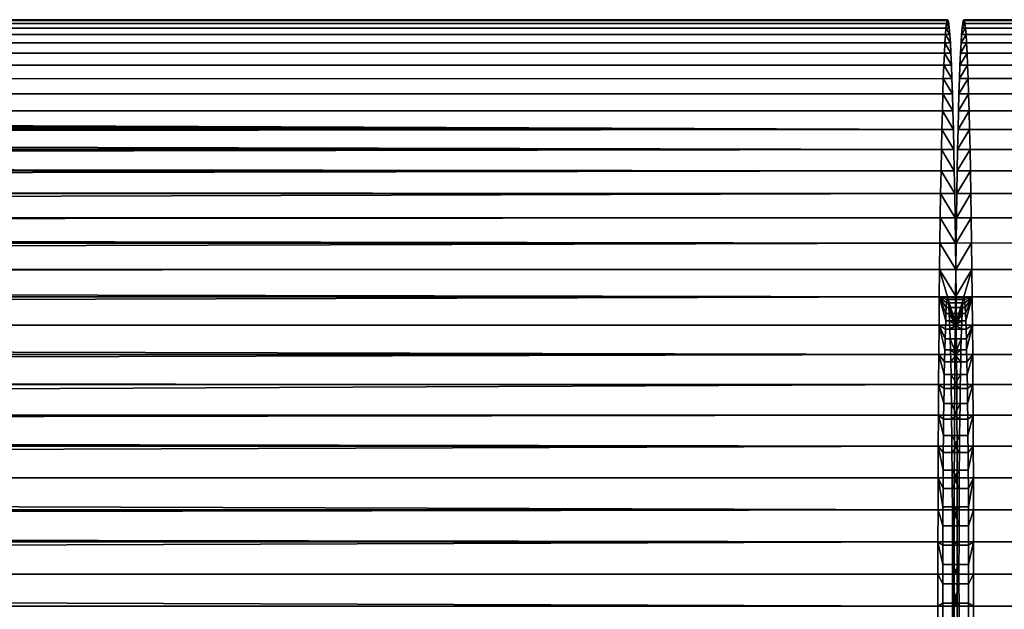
# Model space of a CAD drawing. Header units: metres. Extents: x -244 to 24, y -123 to 0.
# Tile 16 of 146: x -155 to -134, y -30 to -17. Entities that reach past the tile are written whole.
import ezdxf

# ---------------------------------------------------------------- set-up
doc = ezdxf.new("R2010")
doc.units = ezdxf.units.M
doc.layers.add('solid_10_231_103_000', color=7, linetype='CONTINUOUS')

msp = doc.modelspace()

# ---------------------------------------------------------------- linework, layer by layer
at = {"layer": 'solid_10_231_103_000'}
for points in [[(-242.357925, -17.081158, 212.72937), (-242.345795, -17.020292, 213.424957), (-135.362122, -17.020296, 211.557739), (-135.374268, -17.081148, 210.862061)], [(-242.345795, -17.020292, 213.424957), (-242.333618, -17, 214.122421), (-135.349945, -16.999992, 212.25502), (-135.362122, -17.020296, 211.557739)], [(-242.333618, -17, 214.122421), (-242.321442, -17.020292, 214.819885), (-135.337769, -17.020296, 212.952301), (-135.349945, -16.999992, 212.25502)], [(-242.321442, -17.020292, 214.819885), (-242.309296, -17.081158, 215.515472), (-135.325638, -17.081148, 213.64798), (-135.337769, -17.020296, 212.952301)], [(-135.325638, -17.081148, 213.64798), (-135.374268, -17.081148, 210.862061), (-135.362122, -17.020296, 211.557739)], [(-135.337769, -17.020296, 212.952301), (-135.362122, -17.020296, 211.557739), (-135.349945, -16.999992, 212.25502)], [(-135.325638, -17.081148, 213.64798), (-135.362122, -17.020296, 211.557739), (-135.337769, -17.020296, 212.952301)], [(-135.024323, -17.081173, 210.855896), (-135.012177, -17.020277, 211.551651), (-49.139557, -17.020302, 210.052368), (-49.151691, -17.081141, 209.357101)], [(-135.024323, -17.081173, 210.855896), (-134.975677, -17.081173, 213.641937), (-134.987823, -17.020277, 212.946167)], [(-135.024323, -17.081173, 210.855896), (-134.987823, -17.020277, 212.946167), (-135.012177, -17.020277, 211.551651)], [(-135.012177, -17.020277, 211.551651), (-135, -17, 212.248917), (-49.12738, -17, 210.75), (-49.139557, -17.020302, 210.052368)], [(-135.012177, -17.020277, 211.551651), (-134.987823, -17.020277, 212.946167), (-135, -17, 212.248917)], [(-135, -17, 212.248917), (-134.987823, -17.020277, 212.946167), (-49.115204, -17.020302, 211.447632), (-49.12738, -17, 210.75)], [(-134.987823, -17.020277, 212.946167), (-134.975677, -17.081173, 213.641937), (-49.103065, -17.081141, 212.142899), (-49.115204, -17.020302, 211.447632)], [(-242.381912, -17.323435, 211.355576), (-242.36998, -17.182312, 212.038925), (-135.386322, -17.182358, 210.17128), (-135.398239, -17.3234, 209.488297)], [(-242.36998, -17.182312, 212.038925), (-242.357925, -17.081158, 212.72937), (-135.374268, -17.081148, 210.862061), (-135.386322, -17.182358, 210.17128)], [(-242.309296, -17.081158, 215.515472), (-242.297256, -17.182312, 216.205917), (-135.313568, -17.182358, 214.33876), (-135.325638, -17.081148, 213.64798)], [(-242.297256, -17.182312, 216.205917), (-242.285324, -17.323435, 216.889282), (-135.301651, -17.3234, 215.021759), (-135.313568, -17.182358, 214.33876)], [(-135.301651, -17.3234, 215.021759), (-135.398239, -17.3234, 209.488297), (-135.386322, -17.182358, 210.17128)], [(-135.313568, -17.182358, 214.33876), (-135.386322, -17.182358, 210.17128), (-135.374268, -17.081148, 210.862061)], [(-135.301651, -17.3234, 215.021759), (-135.386322, -17.182358, 210.17128), (-135.313568, -17.182358, 214.33876)], [(-135.313568, -17.182358, 214.33876), (-135.374268, -17.081148, 210.862061), (-135.325638, -17.081148, 213.64798)], [(-135.048294, -17.32345, 209.481964), (-135.036377, -17.182377, 210.165085), (-49.163746, -17.182306, 208.666534), (-49.175678, -17.323462, 207.983032)], [(-135.048294, -17.32345, 209.481964), (-134.951706, -17.32345, 215.015854), (-134.963623, -17.182377, 214.332748)], [(-135.048294, -17.32345, 209.481964), (-134.963623, -17.182377, 214.332748), (-135.036377, -17.182377, 210.165085)], [(-135.036377, -17.182377, 210.165085), (-135.024323, -17.081173, 210.855896), (-49.151691, -17.081141, 209.357101), (-49.163746, -17.182306, 208.666534)], [(-135.036377, -17.182377, 210.165085), (-134.963623, -17.182377, 214.332748), (-134.975677, -17.081173, 213.641937)], [(-135.036377, -17.182377, 210.165085), (-134.975677, -17.081173, 213.641937), (-135.024323, -17.081173, 210.855896)], [(-134.963623, -17.182377, 214.332748), (-49.091011, -17.182306, 212.833466), (-49.103065, -17.081141, 212.142899), (-134.975677, -17.081173, 213.641937)], [(-134.951706, -17.32345, 215.015854), (-49.079082, -17.323462, 213.516968), (-49.091011, -17.182306, 212.833466), (-134.963623, -17.182377, 214.332748)], [(-242.393692, -17.504187, 210.681107), (-242.381912, -17.323435, 211.355576), (-135.398239, -17.3234, 209.488297), (-135.410019, -17.504154, 208.813858)], [(-242.273544, -17.504185, 217.563736), (-135.289886, -17.504154, 215.696182), (-135.301651, -17.3234, 215.021759), (-242.285324, -17.323435, 216.889282)], [(-135.289886, -17.504154, 215.696182), (-135.410019, -17.504154, 208.813858), (-135.398239, -17.3234, 209.488297)], [(-135.289886, -17.504154, 215.696182), (-135.398239, -17.3234, 209.488297), (-135.301651, -17.3234, 215.021759)], [(-135.060059, -17.503975, 208.808319), (-135.048294, -17.32345, 209.481964), (-49.175678, -17.323462, 207.983032), (-49.187443, -17.504126, 207.308884)], [(-135.060059, -17.503975, 208.808319), (-134.939941, -17.503975, 215.689499), (-134.951706, -17.32345, 215.015854)], [(-135.060059, -17.503975, 208.808319), (-134.951706, -17.32345, 215.015854), (-135.048294, -17.32345, 209.481964)], [(-134.951706, -17.32345, 215.015854), (-134.939941, -17.503975, 215.689499), (-49.067314, -17.504126, 214.191116), (-49.079082, -17.323462, 213.516968)], [(-242.405243, -17.723703, 210.018768), (-242.393692, -17.504187, 210.681107), (-135.410019, -17.504154, 208.813858), (-135.421585, -17.723772, 208.151199)], [(-242.273544, -17.504185, 217.563736), (-242.261993, -17.723701, 218.226074), (-135.27832, -17.723772, 216.358841), (-135.289886, -17.504154, 215.696182)], [(-135.27832, -17.723772, 216.358841), (-135.421585, -17.723772, 208.151199), (-135.410019, -17.504154, 208.813858)], [(-135.27832, -17.723772, 216.358841), (-135.410019, -17.504154, 208.813858), (-135.289886, -17.504154, 215.696182)], [(-135.07164, -17.723776, 208.145065), (-135.060059, -17.503975, 208.808319), (-49.187443, -17.504126, 207.308884), (-49.199009, -17.723688, 206.646378)], [(-135.07164, -17.723776, 208.145065), (-134.92836, -17.723776, 216.352753), (-134.939941, -17.503975, 215.689499)], [(-135.07164, -17.723776, 208.145065), (-134.939941, -17.503975, 215.689499), (-135.060059, -17.503975, 208.808319)], [(-134.939941, -17.503975, 215.689499), (-134.92836, -17.723776, 216.352753), (-49.055752, -17.723688, 214.853622), (-49.067314, -17.504126, 214.191116)], [(-242.405243, -17.723703, 210.018768), (-135.421585, -17.723772, 208.151199), (-135.432892, -17.98138, 207.502838), (-242.416565, -17.981354, 209.370316)], [(-242.261993, -17.723701, 218.226074), (-242.250671, -17.981352, 218.874542), (-135.266998, -17.98138, 217.007202), (-135.27832, -17.723772, 216.358841)], [(-135.266998, -17.98138, 217.007202), (-135.432892, -17.98138, 207.502838), (-135.421585, -17.723772, 208.151199)], [(-135.266998, -17.98138, 217.007202), (-135.421585, -17.723772, 208.151199), (-135.27832, -17.723772, 216.358841)], [(-135.082962, -17.981615, 207.496216), (-135.07164, -17.723776, 208.145065), (-49.199009, -17.723688, 206.646378), (-49.210331, -17.981407, 205.997772)], [(-135.082962, -17.981615, 207.496216), (-134.917038, -17.981615, 217.001602), (-134.92836, -17.723776, 216.352753)], [(-135.082962, -17.981615, 207.496216), (-134.92836, -17.723776, 216.352753), (-135.07164, -17.723776, 208.145065)], [(-134.917038, -17.981615, 217.001602), (-49.04443, -17.981407, 215.502228), (-49.055752, -17.723688, 214.853622), (-134.92836, -17.723776, 216.352753)], [(-242.427612, -18.276491, 208.737488), (-242.416565, -17.981354, 209.370316), (-135.432892, -17.98138, 207.502838), (-135.443939, -18.276272, 206.870544)], [(-242.250671, -17.981352, 218.874542), (-242.239624, -18.276489, 219.507355), (-135.255966, -18.276272, 217.639496), (-135.266998, -17.98138, 217.007202)], [(-135.255966, -18.276272, 217.639496), (-135.443939, -18.276272, 206.870544), (-135.432892, -17.98138, 207.502838)], [(-135.255966, -18.276272, 217.639496), (-135.432892, -17.98138, 207.502838), (-135.266998, -17.98138, 217.007202)], [(-135.093994, -18.27634, 206.864258), (-135.082962, -17.981615, 207.496216), (-49.210331, -17.981407, 205.997772), (-49.221371, -18.276409, 205.365234)], [(-135.093994, -18.27634, 206.864258), (-134.906006, -18.27634, 217.633575), (-134.917038, -17.981615, 217.001602)], [(-135.093994, -18.27634, 206.864258), (-134.917038, -17.981615, 217.001602), (-135.082962, -17.981615, 207.496216)], [(-134.917038, -17.981615, 217.001602), (-134.906006, -18.27634, 217.633575), (-49.03339, -18.276409, 216.134766), (-49.04443, -17.981407, 215.502228)], [(-242.438339, -18.607742, 208.12326), (-242.427612, -18.276491, 208.737488), (-135.443939, -18.276272, 206.870544), (-135.454666, -18.607836, 206.255692)], [(-242.239624, -18.276489, 219.507355), (-242.228897, -18.607737, 220.121582), (-135.245224, -18.607836, 218.254349), (-135.255966, -18.276272, 217.639496)], [(-135.245224, -18.607836, 218.254349), (-135.454666, -18.607836, 206.255692), (-135.443939, -18.276272, 206.870544)], [(-135.245224, -18.607836, 218.254349), (-135.443939, -18.276272, 206.870544), (-135.255966, -18.276272, 217.639496)], [(-135.093994, -18.27634, 206.864258), (-49.221371, -18.276409, 205.365234), (-49.232094, -18.607695, 204.750916), (-135.104706, -18.607471, 206.250244)], [(-135.104706, -18.607471, 206.250244), (-134.895294, -18.607471, 218.247574), (-134.906006, -18.27634, 217.633575)], [(-135.104706, -18.607471, 206.250244), (-134.906006, -18.27634, 217.633575), (-135.093994, -18.27634, 206.864258)], [(-134.906006, -18.27634, 217.633575), (-134.895294, -18.607471, 218.247574), (-49.022667, -18.607695, 216.749084), (-49.03339, -18.276409, 216.134766)], [(-242.438339, -18.607742, 208.12326), (-135.454666, -18.607836, 206.255692), (-135.465027, -18.974169, 205.66188), (-242.4487, -18.974102, 207.529388)], [(-242.228897, -18.607737, 220.121582), (-242.218536, -18.9741, 220.715454), (-135.234863, -18.974169, 218.84816), (-135.245224, -18.607836, 218.254349)], [(-135.234863, -18.974169, 218.84816), (-135.465027, -18.974169, 205.66188), (-135.454666, -18.607836, 206.255692)], [(-135.234863, -18.974169, 218.84816), (-135.454666, -18.607836, 206.255692), (-135.245224, -18.607836, 218.254349)], [(-135.115082, -18.974228, 205.655685), (-135.104706, -18.607471, 206.250244), (-49.232094, -18.607695, 204.750916), (-49.242462, -18.974146, 204.156891)], [(-135.115082, -18.974228, 205.655685), (-134.884918, -18.974228, 218.842133), (-134.895294, -18.607471, 218.247574)], [(-135.115082, -18.974228, 205.655685), (-134.895294, -18.607471, 218.247574), (-135.104706, -18.607471, 206.250244)], [(-134.895294, -18.607471, 218.247574), (-134.884918, -18.974228, 218.842133), (-49.012295, -18.974146, 217.343109), (-49.022667, -18.607695, 216.749084)], [(-242.4487, -18.974102, 207.529388), (-135.465027, -18.974169, 205.66188), (-227.038712, -19.001316, 207.219208)], [(-242.218536, -18.9741, 220.715454), (-242.208557, -19.374664, 221.28743), (-135.224884, -19.374414, 219.419693), (-135.234863, -18.974169, 218.84816)], [(-135.465027, -18.974169, 205.66188), (-135.475006, -19.374414, 205.090363), (-226.710648, -19.012066, 207.197311), (-227.038712, -19.001316, 207.219208)], [(-135.224884, -19.374414, 219.419693), (-135.475006, -19.374414, 205.090363), (-135.465027, -18.974169, 205.66188)], [(-135.224884, -19.374414, 219.419693), (-135.465027, -18.974169, 205.66188), (-135.234863, -18.974169, 218.84816)], [(-135.125076, -19.374834, 205.083679), (-135.115082, -18.974228, 205.655685), (-49.242462, -18.974146, 204.156891), (-49.252441, -19.374521, 203.58519)], [(-135.125076, -19.374834, 205.083679), (-134.874924, -19.374834, 219.414139), (-134.884918, -18.974228, 218.842133)], [(-135.125076, -19.374834, 205.083679), (-134.884918, -18.974228, 218.842133), (-135.115082, -18.974228, 205.655685)], [(-134.874924, -19.374834, 219.414139), (-49.002316, -19.374521, 217.91481), (-49.012295, -18.974146, 217.343109), (-134.884918, -18.974228, 218.842133)], [(-135.475006, -19.374414, 205.090363), (-226.379578, -19.033947, 207.158783), (-226.710648, -19.012066, 207.197311)], [(-135.475006, -19.374414, 205.090363), (-226.044128, -19.067434, 207.103256), (-226.379578, -19.033947, 207.158783)], [(-135.475006, -19.374414, 205.090363), (-225.702072, -19.113514, 207.029816), (-226.044128, -19.067434, 207.103256)], [(-135.475006, -19.374414, 205.090363), (-225.350266, -19.173813, 206.936829), (-225.702072, -19.113514, 207.029816)], [(-135.475006, -19.374414, 205.090363), (-224.986542, -19.249947, 206.823105), (-225.350266, -19.173813, 206.936829)], [(-242.208557, -19.374664, 221.28743), (-242.199005, -19.807516, 221.834763), (-135.215332, -19.807541, 219.967361), (-135.224884, -19.374414, 219.419693)], [(-135.475006, -19.374414, 205.090363), (-224.608597, -19.344423, 206.686661), (-224.986542, -19.249947, 206.823105)], [(-135.475006, -19.374414, 205.090363), (-224.215744, -19.459949, 206.525818), (-224.608597, -19.344423, 206.686661)], [(-135.475006, -19.374414, 205.090363), (-135.484573, -19.807541, 204.542679), (-223.808426, -19.598759, 206.340271), (-224.215744, -19.459949, 206.525818)], [(-135.215332, -19.807541, 219.967361), (-135.484573, -19.807541, 204.542679), (-135.475006, -19.374414, 205.090363)], [(-135.215332, -19.807541, 219.967361), (-135.475006, -19.374414, 205.090363), (-135.224884, -19.374414, 219.419693)], [(-135.134613, -19.807255, 204.53688), (-135.125076, -19.374834, 205.083679), (-49.252441, -19.374521, 203.58519), (-49.261997, -19.807467, 203.03772)], [(-135.134613, -19.807255, 204.53688), (-134.865387, -19.807255, 219.960953), (-134.874924, -19.374834, 219.414139)], [(-135.134613, -19.807255, 204.53688), (-134.874924, -19.374834, 219.414139), (-135.125076, -19.374834, 205.083679)], [(-134.874924, -19.374834, 219.414139), (-134.865387, -19.807255, 219.960953), (-48.99276, -19.807467, 218.46228), (-49.002316, -19.374521, 217.91481)], [(-135.484573, -19.807541, 204.542679), (-223.387924, -19.763433, 206.129898), (-223.808426, -19.598759, 206.340271)], [(-242.199005, -19.807516, 221.834763), (-242.189896, -20.271446, 222.356003), (-135.206223, -20.271618, 220.488785), (-135.215332, -19.807541, 219.967361)], [(-135.484573, -19.807541, 204.542679), (-222.957352, -19.956078, 205.895844), (-223.387924, -19.763433, 206.129898)], [(-135.484573, -19.807541, 204.542679), (-135.493668, -20.271618, 204.021255), (-222.519379, -20.178349, 205.64032), (-222.957352, -19.956078, 205.895844)], [(-135.206223, -20.271618, 220.488785), (-135.493668, -20.271618, 204.021255), (-135.484573, -19.807541, 204.542679)], [(-135.206223, -20.271618, 220.488785), (-135.484573, -19.807541, 204.542679), (-135.215332, -19.807541, 219.967361)], [(-135.134613, -19.807255, 204.53688), (-49.261997, -19.807467, 203.03772), (-49.271099, -20.271517, 202.516357), (-135.143723, -20.271347, 204.015472)], [(-135.143723, -20.271347, 204.015472), (-134.856277, -20.271347, 220.482361), (-134.865387, -19.807255, 219.960953)], [(-135.143723, -20.271347, 204.015472), (-134.865387, -19.807255, 219.960953), (-135.134613, -19.807255, 204.53688)], [(-134.865387, -19.807255, 219.960953), (-134.856277, -20.271347, 220.482361), (-48.983662, -20.271517, 218.983643), (-48.99276, -19.807467, 218.46228)], [(-135.493668, -20.271618, 204.021255), (-222.076828, -20.432068, 205.365753), (-222.519379, -20.178349, 205.64032)], [(-242.189896, -20.271446, 222.356003), (-242.181274, -20.765255, 222.849731), (-135.197617, -20.764858, 220.981934), (-135.206223, -20.271618, 220.488785)], [(-135.493668, -20.271618, 204.021255), (-135.502274, -20.764858, 203.528107), (-221.639786, -20.714174, 205.079742), (-222.076828, -20.432068, 205.365753)], [(-135.197617, -20.764858, 220.981934), (-135.502274, -20.764858, 203.528107), (-135.493668, -20.271618, 204.021255)], [(-135.197617, -20.764858, 220.981934), (-135.493668, -20.271618, 204.021255), (-135.206223, -20.271618, 220.488785)], [(-135.152328, -20.765301, 203.521591), (-135.143723, -20.271347, 204.015472), (-49.271099, -20.271517, 202.516357), (-49.279713, -20.7651, 202.022842)], [(-135.152328, -20.765301, 203.521591), (-134.847672, -20.765301, 220.976242), (-134.856277, -20.271347, 220.482361)], [(-135.152328, -20.765301, 203.521591), (-134.856277, -20.271347, 220.482361), (-135.143723, -20.271347, 204.015472)], [(-134.856277, -20.271347, 220.482361), (-134.847672, -20.765301, 220.976242), (-48.975048, -20.7651, 219.477158), (-48.983662, -20.271517, 218.983643)], [(-242.173187, -21.286657, 223.313644), (-135.189514, -21.286469, 221.446091), (-135.197617, -20.764858, 220.981934), (-242.181274, -20.765255, 222.849731)], [(-135.502274, -20.764858, 203.528107), (-221.213882, -21.02216, 204.788376), (-221.639786, -20.714174, 205.079742)], [(-135.502274, -20.764858, 203.528107), (-135.510376, -21.286469, 203.06395), (-220.804474, -21.353054, 204.497299), (-221.213882, -21.02216, 204.788376)], [(-135.181961, -21.834433, 221.879272), (-135.510376, -21.286469, 203.06395), (-135.502274, -20.764858, 203.528107), (-135.189514, -21.286469, 221.446091)], [(-135.189514, -21.286469, 221.446091), (-135.502274, -20.764858, 203.528107), (-135.197617, -20.764858, 220.981934)], [(-135.167984, -21.833681, 202.625214), (-134.839569, -21.286787, 221.440262), (-134.847672, -20.765301, 220.976242), (-135.160431, -21.286787, 203.057571)], [(-135.160431, -21.286787, 203.057571), (-135.152328, -20.765301, 203.521591), (-49.279713, -20.7651, 202.022842), (-49.287811, -21.286549, 201.558868)], [(-135.160431, -21.286787, 203.057571), (-134.847672, -20.765301, 220.976242), (-135.152328, -20.765301, 203.521591)], [(-134.839569, -21.286787, 221.440262), (-48.966949, -21.286549, 219.941132), (-48.975048, -20.7651, 219.477158), (-134.847672, -20.765301, 220.976242)], [(-242.173187, -21.286657, 223.313644), (-242.165634, -21.834059, 223.746414), (-135.181961, -21.834433, 221.879272), (-135.189514, -21.286469, 221.446091)], [(-135.510376, -21.286469, 203.06395), (-135.517944, -21.834433, 202.630768), (-220.415924, -21.702765, 204.212097), (-220.804474, -21.353054, 204.497299)], [(-135.174973, -22.405811, 222.279297), (-135.517944, -21.834433, 202.630768), (-135.510376, -21.286469, 203.06395), (-135.181961, -21.834433, 221.879272)], [(-135.174973, -22.405771, 202.22467), (-134.832016, -21.833681, 221.87262), (-134.839569, -21.286787, 221.440262), (-135.167984, -21.833681, 202.625214)], [(-135.167984, -21.833681, 202.625214), (-135.160431, -21.286787, 203.057571), (-49.287811, -21.286549, 201.558868), (-49.295368, -21.834097, 201.125992)], [(-134.839569, -21.286787, 221.440262), (-134.832016, -21.833681, 221.87262), (-48.959393, -21.834097, 220.374008), (-48.966949, -21.286549, 219.941132)], [(-135.517944, -21.834433, 202.630768), (-220.05043, -22.068087, 203.936646), (-220.415924, -21.702765, 204.212097)], [(-242.165634, -21.834059, 223.746414), (-242.158646, -22.406128, 224.146912), (-135.174973, -22.405811, 222.279297), (-135.181961, -21.834433, 221.879272)], [(-135.517944, -21.834433, 202.630768), (-135.524918, -22.405811, 202.230743), (-219.709641, -22.44614, 203.673782), (-220.05043, -22.068087, 203.936646)], [(-135.168579, -22.999813, 222.645615), (-135.524918, -22.405811, 202.230743), (-135.517944, -21.834433, 202.630768), (-135.174973, -22.405811, 222.279297)], [(-135.181381, -23.000425, 201.857971), (-134.825027, -22.405771, 222.273163), (-134.832016, -21.833681, 221.87262), (-135.174973, -22.405771, 202.22467)], [(-135.167984, -21.833681, 202.625214), (-49.295368, -21.834097, 201.125992), (-49.302357, -22.405891, 200.725677), (-135.174973, -22.405771, 202.22467)], [(-134.832016, -21.833681, 221.87262), (-134.825027, -22.405771, 222.273163), (-48.952404, -22.405891, 220.774323), (-48.959393, -21.834097, 220.374008)], [(-242.152252, -23.000114, 224.513214), (-135.168579, -22.999813, 222.645615), (-135.174973, -22.405811, 222.279297), (-242.158646, -22.406128, 224.146912)], [(-135.524918, -22.405811, 202.230743), (-135.531311, -22.999813, 201.864426), (-219.394165, -22.833941, 203.425812), (-219.709641, -22.44614, 203.673782)], [(-135.524918, -22.405811, 202.230743), (-135.349945, -22.999813, 212.25502), (-135.349945, -23, 212.25502), (-135.531311, -22.999813, 201.864426)], [(-135.349945, -23, 212.25502), (-135.349945, -22.999813, 212.25502), (-135.524918, -22.405811, 202.230743), (-135.168579, -22.999813, 222.645615)], [(-135.181381, -23.000425, 201.857971), (-135.174973, -22.405771, 202.22467), (-49.302357, -22.405891, 200.725677), (-49.30875, -23, 200.359283)], [(-135, -23, 212.248917), (-134.825027, -22.405771, 222.273163), (-135.181381, -23.000425, 201.857971)], [(-134.992691, -23.014622, 212.667465), (-134.818619, -23.000425, 222.639862), (-134.825027, -22.405771, 222.273163), (-135, -23, 212.248917)], [(-134.825027, -22.405771, 222.273163), (-134.818619, -23.000425, 222.639862), (-48.946011, -23, 221.140717), (-48.952404, -22.405891, 220.774323)], [(-242.152252, -23.000114, 224.513214), (-242.146469, -23.614361, 224.84436), (-135.162796, -23.614513, 222.97702), (-135.168579, -22.999813, 222.645615)], [(-135.531311, -22.999813, 201.864426), (-219.103867, -23.229258, 203.194016), (-219.394165, -22.833941, 203.425812)], [(-135.531311, -22.999813, 201.864426), (-135.537094, -23.614513, 201.53302), (-218.838348, -23.630571, 202.978989), (-219.103867, -23.229258, 203.194016)], [(-135.399109, -23.702263, 209.438721), (-135.537094, -23.614513, 201.53302), (-135.531311, -22.999813, 201.864426), (-135.392532, -23.518734, 209.814957)], [(-135.357254, -23.01461, 211.836594), (-135.531311, -22.999813, 201.864426), (-135.349945, -23, 212.25502)], [(-135.385757, -23.361864, 210.203156), (-135.392532, -23.518734, 209.814957), (-135.531311, -22.999813, 201.864426)], [(-135.378799, -23.232395, 210.601624), (-135.385757, -23.361864, 210.203156), (-135.531311, -22.999813, 201.864426)], [(-135.371719, -23.131107, 211.007751), (-135.378799, -23.232395, 210.601624), (-135.531311, -22.999813, 201.864426)], [(-135.364517, -23.058434, 211.419907), (-135.371719, -23.131107, 211.007751), (-135.531311, -22.999813, 201.864426)], [(-135.357254, -23.01461, 211.836594), (-135.364517, -23.058434, 211.419907), (-135.531311, -22.999813, 201.864426)], [(-135.364517, -23.058434, 211.419907), (-135.357254, -23.01461, 211.836594), (-135.007309, -23.014622, 211.830353), (-135.014572, -23.058403, 211.413956)], [(-135.357254, -23.01461, 211.836594), (-135.349945, -23, 212.25502), (-135, -23, 212.248917), (-135.007309, -23.014622, 211.830353)], [(-135.342636, -23.01461, 212.673447), (-135.349945, -23, 212.25502), (-135.168579, -22.999813, 222.645615)], [(-135.349945, -23, 212.25502), (-135.342636, -23.01461, 212.673447), (-134.992691, -23.014622, 212.667465), (-135, -23, 212.248917)], [(-135.335373, -23.058434, 213.090134), (-135.342636, -23.01461, 212.673447), (-135.168579, -22.999813, 222.645615), (-135.162796, -23.614513, 222.97702)], [(-135.342636, -23.01461, 212.673447), (-135.335373, -23.058434, 213.090134), (-134.985428, -23.058403, 213.083862), (-134.992691, -23.014622, 212.667465)], [(-135.187149, -23.614521, 201.526886), (-135.181381, -23.000425, 201.857971), (-49.30875, -23, 200.359283), (-49.314533, -23.61441, 200.028046)], [(-135.014572, -23.058403, 211.413956), (-135.007309, -23.014622, 211.830353), (-135.181381, -23.000425, 201.857971), (-135.187149, -23.614521, 201.526886)], [(-135.007309, -23.014622, 211.830353), (-135, -23, 212.248917), (-135.181381, -23.000425, 201.857971)], [(-134.992691, -23.014622, 212.667465), (-134.985428, -23.058403, 213.083862), (-134.818619, -23.000425, 222.639862)], [(-134.985428, -23.058403, 213.083862), (-134.978226, -23.131123, 213.496201), (-134.818619, -23.000425, 222.639862)], [(-134.978226, -23.131123, 213.496201), (-134.97113, -23.232426, 213.902451), (-134.818619, -23.000425, 222.639862)], [(-134.97113, -23.232426, 213.902451), (-134.964188, -23.361828, 214.300674), (-134.818619, -23.000425, 222.639862)], [(-134.964188, -23.361828, 214.300674), (-134.957413, -23.518715, 214.688934), (-134.818619, -23.000425, 222.639862)], [(-134.950836, -23.702333, 215.065338), (-134.812851, -23.614521, 222.970932), (-134.818619, -23.000425, 222.639862), (-134.957413, -23.518715, 214.688934)], [(-134.812851, -23.614521, 222.970932), (-48.940228, -23.61441, 221.471954), (-48.946011, -23, 221.140717), (-134.818619, -23.000425, 222.639862)], [(-135.385757, -23.361864, 210.203156), (-135.378799, -23.232395, 210.601624), (-135.02887, -23.232426, 210.595367), (-135.035812, -23.361828, 210.197159)], [(-135.378799, -23.232395, 210.601624), (-135.371719, -23.131107, 211.007751), (-135.021774, -23.131123, 211.001617), (-135.02887, -23.232426, 210.595367)], [(-135.371719, -23.131107, 211.007751), (-135.364517, -23.058434, 211.419907), (-135.014572, -23.058403, 211.413956), (-135.021774, -23.131123, 211.001617)], [(-135.335373, -23.058434, 213.090134), (-135.328171, -23.131107, 213.502289), (-134.978226, -23.131123, 213.496201), (-134.985428, -23.058403, 213.083862)], [(-135.328171, -23.131107, 213.502289), (-135.335373, -23.058434, 213.090134), (-135.162796, -23.614513, 222.97702)], [(-135.328171, -23.131107, 213.502289), (-135.321091, -23.232395, 213.908417), (-134.97113, -23.232426, 213.902451), (-134.978226, -23.131123, 213.496201)], [(-135.321091, -23.232395, 213.908417), (-135.328171, -23.131107, 213.502289), (-135.162796, -23.614513, 222.97702)], [(-135.321091, -23.232395, 213.908417), (-135.314133, -23.361864, 214.306885), (-134.964188, -23.361828, 214.300674), (-134.97113, -23.232426, 213.902451)], [(-135.314133, -23.361864, 214.306885), (-135.321091, -23.232395, 213.908417), (-135.162796, -23.614513, 222.97702)], [(-135.021774, -23.131123, 211.001617), (-135.014572, -23.058403, 211.413956), (-135.187149, -23.614521, 201.526886)], [(-135.02887, -23.232426, 210.595367), (-135.021774, -23.131123, 211.001617), (-135.187149, -23.614521, 201.526886)], [(-135.035812, -23.361828, 210.197159), (-135.02887, -23.232426, 210.595367), (-135.187149, -23.614521, 201.526886)], [(-135.392532, -23.518734, 209.814957), (-135.385757, -23.361864, 210.203156), (-135.035812, -23.361828, 210.197159), (-135.042587, -23.518715, 209.808899)], [(-135.307358, -23.518734, 214.695084), (-134.957413, -23.518715, 214.688934), (-134.964188, -23.361828, 214.300674), (-135.314133, -23.361864, 214.306885)], [(-135.307358, -23.518734, 214.695084), (-135.314133, -23.361864, 214.306885), (-135.162796, -23.614513, 222.97702)], [(-135.042587, -23.518715, 209.808899), (-135.035812, -23.361828, 210.197159), (-135.187149, -23.614521, 201.526886)], [(-242.146469, -23.614361, 224.84436), (-242.141312, -24.247272, 225.139435), (-135.157639, -24.247213, 223.272018), (-135.162796, -23.614513, 222.97702)], [(-135.537094, -23.614513, 201.53302), (-135.542252, -24.247213, 201.238022), (-218.596497, -24.037022, 202.780823), (-218.838348, -23.630571, 202.978989)], [(-135.417252, -24.403654, 208.399002), (-135.542252, -24.247213, 201.238022), (-135.537094, -23.614513, 201.53302), (-135.411499, -24.14588, 208.728867)], [(-135.405441, -23.91184, 209.075806), (-135.411499, -24.14588, 208.728867), (-135.537094, -23.614513, 201.53302)], [(-135.399109, -23.702263, 209.438721), (-135.405441, -23.91184, 209.075806), (-135.537094, -23.614513, 201.53302)], [(-135.399109, -23.702263, 209.438721), (-135.392532, -23.518734, 209.814957), (-135.042587, -23.518715, 209.808899), (-135.049164, -23.702333, 209.43248)], [(-135.307358, -23.518734, 214.695084), (-135.300781, -23.702263, 215.071335), (-134.950836, -23.702333, 215.065338), (-134.957413, -23.518715, 214.688934)], [(-135.300781, -23.702263, 215.071335), (-135.307358, -23.518734, 214.695084), (-135.162796, -23.614513, 222.97702)], [(-135.294449, -23.91184, 215.434235), (-135.300781, -23.702263, 215.071335), (-135.162796, -23.614513, 222.97702), (-135.157639, -24.247213, 223.272018)], [(-135.192291, -24.246586, 201.232208), (-135.187149, -23.614521, 201.526886), (-49.314533, -23.61441, 200.028046), (-49.319679, -24.247044, 199.733078)], [(-135.055496, -23.911743, 209.069839), (-135.049164, -23.702333, 209.43248), (-135.187149, -23.614521, 201.526886), (-135.192291, -24.246586, 201.232208)], [(-135.049164, -23.702333, 209.43248), (-135.042587, -23.518715, 209.808899), (-135.187149, -23.614521, 201.526886)], [(-134.950836, -23.702333, 215.065338), (-134.944504, -23.911743, 215.427994), (-134.812851, -23.614521, 222.970932)], [(-134.944504, -23.911743, 215.427994), (-134.938446, -24.14592, 215.775101), (-134.812851, -23.614521, 222.970932)], [(-134.932693, -24.403728, 216.105042), (-134.807709, -24.246586, 223.265625), (-134.812851, -23.614521, 222.970932), (-134.938446, -24.14592, 215.775101)], [(-134.812851, -23.614521, 222.970932), (-134.807709, -24.246586, 223.265625), (-48.935078, -24.247044, 221.766922), (-48.940228, -23.61441, 221.471954)], [(-135.405441, -23.91184, 209.075806), (-135.399109, -23.702263, 209.438721), (-135.049164, -23.702333, 209.43248), (-135.055496, -23.911743, 209.069839)], [(-135.300781, -23.702263, 215.071335), (-135.294449, -23.91184, 215.434235), (-134.944504, -23.911743, 215.427994), (-134.950836, -23.702333, 215.065338)], [(-135.542252, -24.247213, 201.238022), (-218.377777, -24.446836, 202.599945), (-218.596497, -24.037022, 202.780823)], [(-135.411499, -24.14588, 208.728867), (-135.405441, -23.91184, 209.075806), (-135.055496, -23.911743, 209.069839), (-135.061554, -24.14592, 208.722717)], [(-135.294449, -23.91184, 215.434235), (-135.288391, -24.14588, 215.781174), (-134.938446, -24.14592, 215.775101), (-134.944504, -23.911743, 215.427994)], [(-135.288391, -24.14588, 215.781174), (-135.294449, -23.91184, 215.434235), (-135.157639, -24.247213, 223.272018)], [(-135.061554, -24.14592, 208.722717), (-135.055496, -23.911743, 209.069839), (-135.192291, -24.246586, 201.232208)], [(-242.141312, -24.247272, 225.139435), (-242.13681, -24.895948, 225.397095), (-135.153152, -24.895416, 223.529495), (-135.157639, -24.247213, 223.272018)], [(-135.542252, -24.247213, 201.238022), (-135.546738, -24.895416, 200.980545), (-218.181702, -24.858727, 202.436371), (-218.377777, -24.446836, 202.599945)], [(-135.427765, -24.985237, 207.796814), (-135.546738, -24.895416, 200.980545), (-135.542252, -24.247213, 201.238022), (-135.422684, -24.683998, 208.087677)], [(-135.417252, -24.403654, 208.399002), (-135.422684, -24.683998, 208.087677), (-135.542252, -24.247213, 201.238022)], [(-135.411499, -24.14588, 208.728867), (-135.061554, -24.14592, 208.722717), (-135.067307, -24.403728, 208.392792), (-135.417252, -24.403654, 208.399002)], [(-135.288391, -24.14588, 215.781174), (-135.282639, -24.403654, 216.111038), (-134.932693, -24.403728, 216.105042), (-134.938446, -24.14592, 215.775101)], [(-135.282639, -24.403654, 216.111038), (-135.288391, -24.14588, 215.781174), (-135.157639, -24.247213, 223.272018)], [(-135.277206, -24.683998, 216.422363), (-135.282639, -24.403654, 216.111038), (-135.157639, -24.247213, 223.272018), (-135.153152, -24.895416, 223.529495)], [(-135.192291, -24.246586, 201.232208), (-49.319679, -24.247044, 199.733078), (-49.324177, -24.895758, 199.475403), (-135.196793, -24.895535, 200.974411)], [(-135.072739, -24.683929, 208.081635), (-135.067307, -24.403728, 208.392792), (-135.192291, -24.246586, 201.232208), (-135.196793, -24.895535, 200.974411)], [(-135.067307, -24.403728, 208.392792), (-135.061554, -24.14592, 208.722717), (-135.192291, -24.246586, 201.232208)], [(-134.932693, -24.403728, 216.105042), (-134.927261, -24.683929, 216.416183), (-134.807709, -24.246586, 223.265625)], [(-134.92218, -24.985182, 216.707062), (-134.803207, -24.895535, 223.523422), (-134.807709, -24.246586, 223.265625), (-134.927261, -24.683929, 216.416183)], [(-134.807709, -24.246586, 223.265625), (-134.803207, -24.895535, 223.523422), (-48.93058, -24.895758, 222.024597), (-48.935078, -24.247044, 221.766922)], [(-135.422684, -24.683998, 208.087677), (-135.417252, -24.403654, 208.399002), (-135.067307, -24.403728, 208.392792), (-135.072739, -24.683929, 208.081635)], [(-135.282639, -24.403654, 216.111038), (-135.277206, -24.683998, 216.422363), (-134.927261, -24.683929, 216.416183), (-134.932693, -24.403728, 216.105042)], [(-135.427765, -24.985237, 207.796814), (-135.422684, -24.683998, 208.087677), (-135.072739, -24.683929, 208.081635), (-135.07782, -24.985182, 207.790756)], [(-135.272125, -24.985237, 216.713226), (-134.92218, -24.985182, 216.707062), (-134.927261, -24.683929, 216.416183), (-135.277206, -24.683998, 216.422363)], [(-135.272125, -24.985237, 216.713226), (-135.277206, -24.683998, 216.422363), (-135.153152, -24.895416, 223.529495)], [(-135.07782, -24.985182, 207.790756), (-135.072739, -24.683929, 208.081635), (-135.196793, -24.895535, 200.974411)], [(-242.13681, -24.895948, 225.397095), (-242.13298, -25.558342, 225.616547), (-135.149323, -25.558493, 223.749176), (-135.153152, -24.895416, 223.529495)], [(-135.546738, -24.895416, 200.980545), (-218.00766, -25.271259, 202.2901), (-218.181702, -24.858727, 202.436371)], [(-135.546738, -24.895416, 200.980545), (-135.550583, -25.558493, 200.760864), (-217.85437, -25.684271, 202.160568), (-218.00766, -25.271259, 202.2901)], [(-135.436768, -25.645042, 207.281433), (-135.550583, -25.558493, 200.760864), (-135.546738, -24.895416, 200.980545), (-135.432465, -25.30591, 207.527771)], [(-135.427765, -24.985237, 207.796814), (-135.432465, -25.30591, 207.527771), (-135.546738, -24.895416, 200.980545)], [(-135.267426, -25.30591, 216.982269), (-135.272125, -24.985237, 216.713226), (-135.153152, -24.895416, 223.529495), (-135.149323, -25.558493, 223.749176)], [(-135.200638, -25.558884, 200.754639), (-135.196793, -24.895535, 200.974411), (-49.324177, -24.895758, 199.475403), (-49.328011, -25.558361, 199.255875)], [(-135.08252, -25.30604, 207.521561), (-135.07782, -24.985182, 207.790756), (-135.196793, -24.895535, 200.974411), (-135.200638, -25.558884, 200.754639)], [(-134.92218, -24.985182, 216.707062), (-134.91748, -25.30604, 216.976257), (-134.803207, -24.895535, 223.523422)], [(-134.913193, -25.644888, 217.222412), (-134.799362, -25.558884, 223.743195), (-134.803207, -24.895535, 223.523422), (-134.91748, -25.30604, 216.976257)], [(-134.803207, -24.895535, 223.523422), (-134.799362, -25.558884, 223.743195), (-48.92675, -25.558361, 222.244125), (-48.93058, -24.895758, 222.024597)], [(-135.432465, -25.30591, 207.527771), (-135.427765, -24.985237, 207.796814), (-135.07782, -24.985182, 207.790756), (-135.08252, -25.30604, 207.521561)], [(-135.272125, -24.985237, 216.713226), (-135.267426, -25.30591, 216.982269), (-134.91748, -25.30604, 216.976257), (-134.92218, -24.985182, 216.707062)], [(-135.436768, -25.645042, 207.281433), (-135.432465, -25.30591, 207.527771), (-135.08252, -25.30604, 207.521561), (-135.086807, -25.644888, 207.275421)], [(-135.267426, -25.30591, 216.982269), (-135.263138, -25.645042, 217.228607), (-134.913193, -25.644888, 217.222412), (-134.91748, -25.30604, 216.976257)], [(-135.263138, -25.645042, 217.228607), (-135.267426, -25.30591, 216.982269), (-135.149323, -25.558493, 223.749176)], [(-135.086807, -25.644888, 207.275421), (-135.08252, -25.30604, 207.521561), (-135.200638, -25.558884, 200.754639)], [(-242.13298, -25.558342, 225.616547), (-242.129837, -26.23288, 225.797256), (-135.146164, -26.232899, 223.92984), (-135.149323, -25.558493, 223.749176)], [(-135.550583, -25.558493, 200.760864), (-135.553726, -26.232899, 200.5802), (-217.720993, -26.097908, 202.047241), (-217.85437, -25.684271, 202.160568)], [(-135.444061, -26.369682, 206.863129), (-135.553726, -26.232899, 200.5802), (-135.550583, -25.558493, 200.760864), (-135.440628, -25.999968, 207.059677)], [(-135.436768, -25.645042, 207.281433), (-135.440628, -25.999968, 207.059677), (-135.550583, -25.558493, 200.760864)], [(-135.259262, -25.999968, 217.450363), (-135.263138, -25.645042, 217.228607), (-135.149323, -25.558493, 223.749176), (-135.146164, -26.232899, 223.92984)], [(-135.203781, -26.232637, 200.574142), (-135.200638, -25.558884, 200.754639), (-49.328011, -25.558361, 199.255875), (-49.331161, -26.232609, 199.075241)], [(-135.090683, -26.000038, 207.053528), (-135.086807, -25.644888, 207.275421), (-135.200638, -25.558884, 200.754639), (-135.203781, -26.232637, 200.574142)], [(-134.913193, -25.644888, 217.222412), (-134.909317, -26.000038, 217.44429), (-134.799362, -25.558884, 223.743195)], [(-134.905884, -26.36978, 217.640854), (-134.796219, -26.232637, 223.923676), (-134.799362, -25.558884, 223.743195), (-134.909317, -26.000038, 217.44429)], [(-134.799362, -25.558884, 223.743195), (-134.796219, -26.232637, 223.923676), (-48.923595, -26.232609, 222.424759), (-48.92675, -25.558361, 222.244125)], [(-135.440628, -25.999968, 207.059677), (-135.436768, -25.645042, 207.281433), (-135.086807, -25.644888, 207.275421), (-135.090683, -26.000038, 207.053528)], [(-135.263138, -25.645042, 217.228607), (-135.259262, -25.999968, 217.450363), (-134.909317, -26.000038, 217.44429), (-134.913193, -25.644888, 217.222412)], [(-135.440628, -25.999968, 207.059677), (-135.090683, -26.000038, 207.053528), (-135.094116, -26.36978, 206.856979), (-135.444061, -26.369682, 206.863129)], [(-135.259262, -25.999968, 217.450363), (-135.255829, -26.369682, 217.646912), (-134.905884, -26.36978, 217.640854), (-134.909317, -26.000038, 217.44429)], [(-135.255829, -26.369682, 217.646912), (-135.259262, -25.999968, 217.450363), (-135.146164, -26.232899, 223.92984)], [(-135.094116, -26.36978, 206.856979), (-135.090683, -26.000038, 207.053528), (-135.203781, -26.232637, 200.574142)], [(-135.553726, -26.232899, 200.5802), (-217.606674, -26.51247, 201.949692), (-217.720993, -26.097908, 202.047241)], [(-242.129837, -26.23288, 225.797256), (-242.127365, -26.916332, 225.938339), (-135.143707, -26.916128, 224.070908), (-135.146164, -26.232899, 223.92984)], [(-135.553726, -26.232899, 200.5802), (-135.556198, -26.916128, 200.439133), (-217.51088, -26.927431, 201.867676), (-217.606674, -26.51247, 201.949692)], [(-135.449539, -27.145933, 206.54953), (-135.556198, -26.916128, 200.439133), (-135.553726, -26.232899, 200.5802), (-135.447037, -26.752417, 206.692749)], [(-135.444061, -26.369682, 206.863129), (-135.447037, -26.752417, 206.692749), (-135.553726, -26.232899, 200.5802)], [(-135.447037, -26.752417, 206.692749), (-135.444061, -26.369682, 206.863129), (-135.094116, -26.36978, 206.856979), (-135.097092, -26.752327, 206.686676)], [(-135.252853, -26.752417, 217.817291), (-135.255829, -26.369682, 217.646912), (-135.146164, -26.232899, 223.92984), (-135.143707, -26.916128, 224.070908)], [(-135.255829, -26.369682, 217.646912), (-135.252853, -26.752417, 217.817291), (-134.902908, -26.752327, 217.811142), (-134.905884, -26.36978, 217.640854)], [(-135.203781, -26.232637, 200.574142), (-49.331161, -26.232609, 199.075241), (-49.333626, -26.916222, 198.934113), (-135.206253, -26.915854, 200.43309)], [(-135.097092, -26.752327, 206.686676), (-135.094116, -26.36978, 206.856979), (-135.203781, -26.232637, 200.574142), (-135.206253, -26.915854, 200.43309)], [(-134.905884, -26.36978, 217.640854), (-134.902908, -26.752327, 217.811142), (-134.796219, -26.232637, 223.923676)], [(-134.900406, -27.145847, 217.954361), (-134.793747, -26.915854, 224.064743), (-134.796219, -26.232637, 223.923676), (-134.902908, -26.752327, 217.811142)], [(-134.796219, -26.232637, 223.923676), (-134.793747, -26.915854, 224.064743), (-48.921131, -26.916222, 222.565887), (-48.923595, -26.232609, 222.424759)], [(-135.449539, -27.145933, 206.54953), (-135.447037, -26.752417, 206.692749), (-135.097092, -26.752327, 206.686676), (-135.099594, -27.145847, 206.543457)], [(-135.250351, -27.145933, 217.96051), (-134.900406, -27.145847, 217.954361), (-134.902908, -26.752327, 217.811142), (-135.252853, -26.752417, 217.817291)], [(-135.250351, -27.145933, 217.96051), (-135.252853, -26.752417, 217.817291), (-135.143707, -26.916128, 224.070908)], [(-135.099594, -27.145847, 206.543457), (-135.097092, -26.752327, 206.686676), (-135.206253, -26.915854, 200.43309)], [(-242.12561, -27.606792, 226.039459), (-135.141937, -27.606651, 224.172028), (-135.143707, -26.916128, 224.070908), (-242.127365, -26.916332, 225.938339)], [(-135.556198, -26.916128, 200.439133), (-135.557953, -27.606651, 200.338013), (-217.433228, -27.342264, 201.801041), (-217.51088, -26.927431, 201.867676)], [(-135.453064, -27.958338, 206.347046), (-135.557953, -27.606651, 200.338013), (-135.556198, -26.916128, 200.439133), (-135.451553, -27.548273, 206.434189)], [(-135.449539, -27.145933, 206.54953), (-135.451553, -27.548273, 206.434189), (-135.556198, -26.916128, 200.439133)], [(-135.248337, -27.548273, 218.075851), (-135.250351, -27.145933, 217.96051), (-135.143707, -26.916128, 224.070908), (-135.141937, -27.606651, 224.172028)], [(-135.206253, -26.915854, 200.43309), (-49.333626, -26.916222, 198.934113), (-49.335392, -27.606886, 198.832962), (-135.208008, -27.60677, 200.331894)], [(-135.101608, -27.548447, 206.428024), (-135.099594, -27.145847, 206.543457), (-135.206253, -26.915854, 200.43309), (-135.208008, -27.60677, 200.331894)], [(-134.900406, -27.145847, 217.954361), (-134.898392, -27.548447, 218.069794), (-134.793747, -26.915854, 224.064743)], [(-134.896881, -27.958155, 218.15686), (-134.791992, -27.60677, 224.165924), (-134.793747, -26.915854, 224.064743), (-134.898392, -27.548447, 218.069794)], [(-134.793747, -26.915854, 224.064743), (-134.791992, -27.60677, 224.165924), (-48.919369, -27.606886, 222.667038), (-48.921131, -26.916222, 222.565887)], [(-135.451553, -27.548273, 206.434189), (-135.449539, -27.145933, 206.54953), (-135.099594, -27.145847, 206.543457), (-135.101608, -27.548447, 206.428024)], [(-135.250351, -27.145933, 217.96051), (-135.248337, -27.548273, 218.075851), (-134.898392, -27.548447, 218.069794), (-134.900406, -27.145847, 217.954361)], [(-135.557953, -27.606651, 200.338013), (-217.373398, -27.756598, 201.749527), (-217.433228, -27.342264, 201.801041)], [(-242.12561, -27.606792, 226.039459), (-242.124542, -28.302422, 226.100311), (-135.140869, -28.302418, 224.23291), (-135.141937, -27.606651, 224.172028)], [(-135.557953, -27.606651, 200.338013), (-135.559021, -28.302418, 200.27713), (-217.330811, -28.171425, 201.712814), (-217.373398, -27.756598, 201.749527)], [(-135.454086, -28.372789, 206.288803), (-135.559021, -28.302418, 200.27713), (-135.557953, -27.606651, 200.338013), (-135.453064, -27.958338, 206.347046)], [(-135.453064, -27.958338, 206.347046), (-135.451553, -27.548273, 206.434189), (-135.101608, -27.548447, 206.428024), (-135.103119, -27.958155, 206.340958)], [(-135.248337, -27.548273, 218.075851), (-135.246826, -27.958338, 218.16301), (-134.896881, -27.958155, 218.15686), (-134.898392, -27.548447, 218.069794)], [(-135.246826, -27.958338, 218.16301), (-135.248337, -27.548273, 218.075851), (-135.141937, -27.606651, 224.172028)], [(-135.245804, -28.372789, 218.221237), (-135.246826, -27.958338, 218.16301), (-135.141937, -27.606651, 224.172028), (-135.140869, -28.302418, 224.23291)], [(-135.209076, -28.302589, 200.271011), (-135.208008, -27.60677, 200.331894), (-49.335392, -27.606886, 198.832962), (-49.336452, -28.302261, 198.772125)], [(-135.104141, -28.372881, 206.282684), (-135.103119, -27.958155, 206.340958), (-135.208008, -27.60677, 200.331894), (-135.209076, -28.302589, 200.271011)], [(-135.103119, -27.958155, 206.340958), (-135.101608, -27.548447, 206.428024), (-135.208008, -27.60677, 200.331894)], [(-134.895859, -28.372881, 218.215134), (-134.790924, -28.302589, 224.226807), (-134.791992, -27.60677, 224.165924), (-134.896881, -27.958155, 218.15686)], [(-134.791992, -27.60677, 224.165924), (-134.790924, -28.302589, 224.226807), (-48.918304, -28.302261, 222.727875), (-48.919369, -27.606886, 222.667038)], [(-135.454086, -28.372789, 206.288803), (-135.453064, -27.958338, 206.347046), (-135.103119, -27.958155, 206.340958), (-135.104141, -28.372881, 206.282684)], [(-135.246826, -27.958338, 218.16301), (-135.245804, -28.372789, 218.221237), (-134.895859, -28.372881, 218.215134), (-134.896881, -27.958155, 218.15686)], [(-242.124542, -28.302422, 226.100311), (-242.124222, -29, 226.120605), (-135.140518, -29, 224.253189), (-135.140869, -28.302418, 224.23291)], [(-135.559021, -28.302418, 200.27713), (-217.305344, -28.586061, 201.690872), (-217.330811, -28.171425, 201.712814)], [(-135.559021, -28.302418, 200.27713), (-135.559372, -29, 200.256851), (-217.296921, -29, 201.683578), (-217.305344, -28.586061, 201.690872)], [(-135.45459, -29.209475, 206.259598), (-135.559372, -29, 200.256851), (-135.559021, -28.302418, 200.27713), (-135.45459, -28.790525, 206.259598)], [(-135.454086, -28.372789, 206.288803), (-135.45459, -28.790525, 206.259598), (-135.559021, -28.302418, 200.27713)], [(-135.2453, -28.790525, 218.250443), (-135.245804, -28.372789, 218.221237), (-135.140869, -28.302418, 224.23291), (-135.140518, -29, 224.253189)], [(-135.209427, -29, 200.250732), (-135.209076, -28.302589, 200.271011), (-49.336452, -28.302261, 198.772125), (-49.336807, -29, 198.751831)], [(-135.104645, -28.790625, 206.253479), (-135.104141, -28.372881, 206.282684), (-135.209076, -28.302589, 200.271011), (-135.209427, -29, 200.250732)], [(-134.895859, -28.372881, 218.215134), (-134.895355, -28.790625, 218.244339), (-134.790924, -28.302589, 224.226807)], [(-134.895355, -29.209375, 218.244339), (-134.790573, -29, 224.247086), (-134.790924, -28.302589, 224.226807), (-134.895355, -28.790625, 218.244339)], [(-134.790924, -28.302589, 224.226807), (-134.790573, -29, 224.247086), (-48.91795, -29, 222.748169), (-48.918304, -28.302261, 222.727875)], [(-135.454086, -28.372789, 206.288803), (-135.104141, -28.372881, 206.282684), (-135.104645, -28.790625, 206.253479), (-135.45459, -28.790525, 206.259598)], [(-135.245804, -28.372789, 218.221237), (-135.2453, -28.790525, 218.250443), (-134.895355, -28.790625, 218.244339), (-134.895859, -28.372881, 218.215134)], [(-135.45459, -29.209475, 206.259598), (-135.45459, -28.790525, 206.259598), (-135.104645, -28.790625, 206.253479), (-135.104645, -29.209375, 206.253479)], [(-135.2453, -28.790525, 218.250443), (-135.2453, -29.209475, 218.250443), (-134.895355, -29.209375, 218.244339), (-134.895355, -28.790625, 218.244339)], [(-135.2453, -28.790525, 218.250443), (-135.140518, -29, 224.253189), (-135.140869, -29.697582, 224.23291), (-135.2453, -29.209475, 218.250443)], [(-135.104645, -28.790625, 206.253479), (-135.209427, -29, 200.250732), (-135.209076, -29.697411, 200.271011), (-135.104645, -29.209375, 206.253479)], [(-135.140869, -29.697582, 224.23291), (-135.140518, -29, 224.253189), (-242.124222, -29, 226.120605), (-242.124542, -29.697578, 226.100311)], [(-217.305344, -29.413923, 201.690872), (-217.296921, -29, 201.683578), (-135.559372, -29, 200.256851), (-135.559021, -29.697582, 200.27713)], [(-135.45459, -29.209475, 206.259598), (-135.454086, -29.627211, 206.288803), (-135.559021, -29.697582, 200.27713), (-135.559372, -29, 200.256851)], [(-135.454086, -29.627211, 206.288803), (-135.45459, -29.209475, 206.259598), (-135.104645, -29.209375, 206.253479), (-135.104141, -29.627119, 206.282684)], [(-135.245804, -29.627211, 218.221237), (-134.895859, -29.627119, 218.215134), (-134.895355, -29.209375, 218.244339), (-135.2453, -29.209475, 218.250443)], [(-135.245804, -29.627211, 218.221237), (-135.2453, -29.209475, 218.250443), (-135.140869, -29.697582, 224.23291)], [(-135.209076, -29.697411, 200.271011), (-135.209427, -29, 200.250732), (-49.336807, -29, 198.751831), (-49.336452, -29.697739, 198.772125)], [(-135.104141, -29.627119, 206.282684), (-135.104645, -29.209375, 206.253479), (-135.209076, -29.697411, 200.271011)], [(-134.895355, -29.209375, 218.244339), (-134.895859, -29.627119, 218.215134), (-134.790924, -29.697411, 224.226807), (-134.790573, -29, 224.247086)], [(-134.790573, -29, 224.247086), (-134.790924, -29.697411, 224.226807), (-48.918304, -29.697739, 222.727875), (-48.91795, -29, 222.748169)], [(-135.557953, -30.393349, 200.338013), (-217.330811, -29.828533, 201.712814), (-217.305344, -29.413923, 201.690872), (-135.559021, -29.697582, 200.27713)], [(-135.454086, -29.627211, 206.288803), (-135.453064, -30.041662, 206.347046), (-135.557953, -30.393349, 200.338013), (-135.559021, -29.697582, 200.27713)], [(-135.453064, -30.041662, 206.347046), (-135.454086, -29.627211, 206.288803), (-135.104141, -29.627119, 206.282684), (-135.103119, -30.041845, 206.340958)], [(-135.245804, -29.627211, 218.221237), (-135.246826, -30.041662, 218.16301), (-134.896881, -30.041845, 218.15686), (-134.895859, -29.627119, 218.215134)], [(-135.245804, -29.627211, 218.221237), (-135.140869, -29.697582, 224.23291), (-135.141937, -30.393349, 224.172028), (-135.246826, -30.041662, 218.16301)], [(-135.104141, -29.627119, 206.282684), (-135.209076, -29.697411, 200.271011), (-135.208008, -30.39323, 200.331894), (-135.103119, -30.041845, 206.340958)], [(-134.895859, -29.627119, 218.215134), (-134.896881, -30.041845, 218.15686), (-134.791992, -30.39323, 224.165924), (-134.790924, -29.697411, 224.226807)], [(-135.141937, -30.393349, 224.172028), (-135.140869, -29.697582, 224.23291), (-242.124542, -29.697578, 226.100311), (-242.12561, -30.393206, 226.039459)], [(-135.208008, -30.39323, 200.331894), (-135.209076, -29.697411, 200.271011), (-49.336452, -29.697739, 198.772125), (-49.335392, -30.393114, 198.832962)], [(-134.790924, -29.697411, 224.226807), (-134.791992, -30.39323, 224.165924), (-48.919369, -30.393114, 222.667038), (-48.918304, -29.697739, 222.727875)]]:
    msp.add_3dface(points, dxfattribs=at)

doc.saveas('drawing.dxf')
